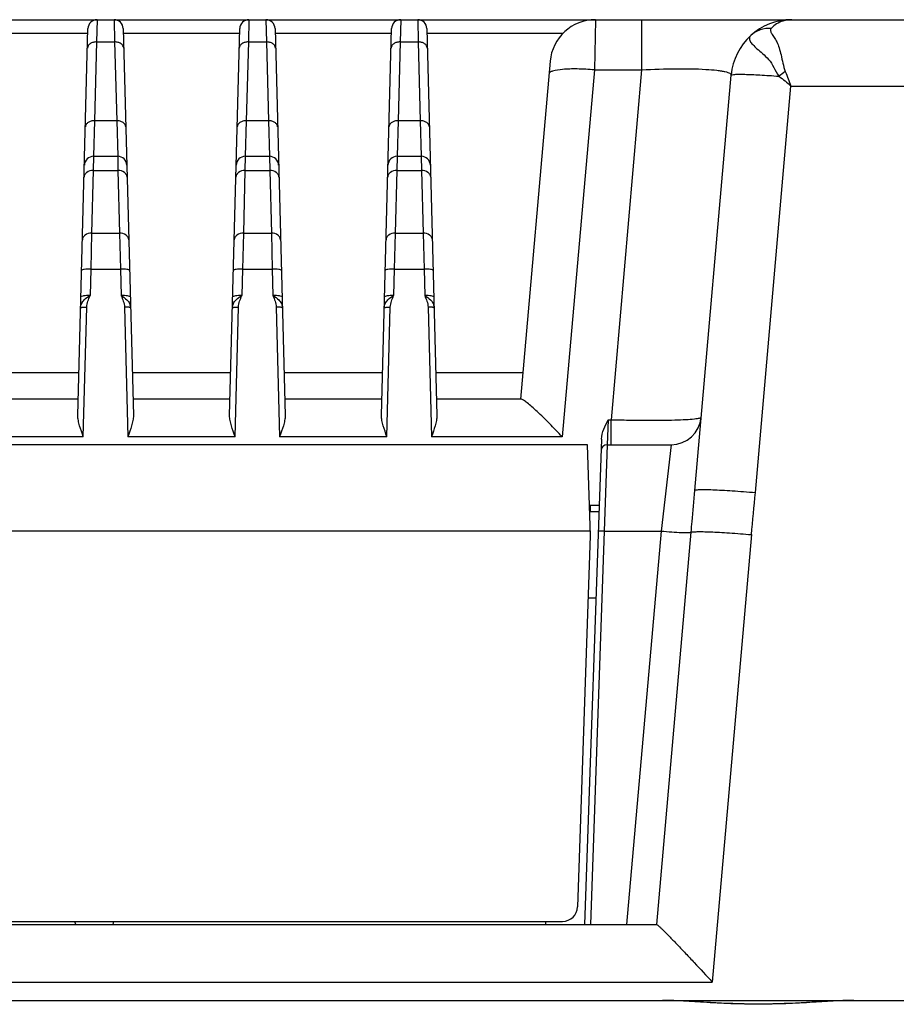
# Model space of a CAD drawing. Header units: millimetres. Extents: x 0 to 1189, y 0 to 841.
# Tile 15 of 37: x 347 to 376, y 759 to 791. Entities that reach past the tile are written whole.
import ezdxf

# ---------------------------------------------------------------- set-up
doc = ezdxf.new("R2010")
doc.units = ezdxf.units.MM
doc.header["$LTSCALE"] = 65.395
doc.layers.add('11_COMPONENTS', color=7, linetype='CONTINUOUS')

msp = doc.modelspace()

# ---------------------------------------------------------------- linework, layer by layer
at = {"layer": '11_COMPONENTS'}
for p, q in [((243.906, 791.086), (430.166, 791.086)), ((349.255, 791.086), (349.238, 790.354)), ((349.816, 791.086), (349.833, 790.354)), ((354.255, 791.086), (354.238, 790.354)), ((354.816, 791.086), (354.833, 790.354)), ((359.255, 791.086), (359.238, 790.354)), ((359.816, 791.086), (359.833, 790.354)), ((365.671, 791.086), (365.635, 789.433)), ((367.192, 791.086), (367.192, 789.433)), ((345.12, 790.647), (348.951, 790.647)), ((348.621, 778.047), (348.955, 790.794)), ((350.116, 790.794), (350.45, 778.047)), ((350.12, 790.647), (353.951, 790.647)), ((353.621, 778.047), (353.955, 790.794)), ((355.116, 790.794), (355.45, 778.047)), ((355.12, 790.647), (358.951, 790.647)), ((358.621, 778.047), (358.955, 790.794)), ((360.116, 790.794), (360.45, 778.047)), ((360.12, 790.647), (364.61, 790.647)), ((349.238, 790.354), (349.17, 787.757)), ((349.238, 790.354), (349.833, 790.354)), ((349.833, 790.354), (349.901, 787.757)), ((354.238, 790.354), (354.17, 787.757)), ((354.238, 790.354), (354.833, 790.354)), ((354.833, 790.354), (354.901, 787.757)), ((359.238, 790.354), (359.17, 787.757)), ((359.238, 790.354), (359.833, 790.354)), ((359.833, 790.354), (359.901, 787.757)), ((364.177, 789.717), (363.203, 778.586)), ((365.635, 789.433), (364.577, 777.346)), ((365.635, 789.433), (367.192, 789.433)), ((367.192, 789.433), (366.184, 777.912)), ((368.946, 775.583), (370.143, 789.26)), ((370.939, 775.513), (372.11, 788.9)), ((372.11, 788.9), (380.074, 788.9)), ((349.17, 787.757), (349.137, 786.586)), ((349.901, 787.757), (349.17, 787.757)), ((349.901, 787.757), (349.934, 786.586)), ((354.17, 787.757), (354.137, 786.586)), ((354.901, 787.757), (354.17, 787.757)), ((354.901, 787.757), (354.934, 786.586)), ((359.17, 787.757), (359.137, 786.586)), ((359.901, 787.757), (359.17, 787.757)), ((359.901, 787.757), (359.934, 786.586)), ((349.137, 786.586), (349.127, 786.118)), ((349.137, 786.586), (349.934, 786.586)), ((349.934, 786.586), (349.944, 786.118)), ((354.137, 786.586), (354.127, 786.118)), ((354.137, 786.586), (354.934, 786.586)), ((354.934, 786.586), (354.944, 786.118)), ((359.137, 786.586), (359.127, 786.118)), ((359.137, 786.586), (359.934, 786.586)), ((359.934, 786.586), (359.944, 786.118)), ((349.127, 786.118), (349.073, 784.054)), ((349.127, 786.118), (349.944, 786.118)), ((349.944, 786.118), (349.998, 784.054)), ((354.127, 786.118), (354.073, 784.054)), ((354.127, 786.118), (354.944, 786.118)), ((354.944, 786.118), (354.998, 784.054)), ((359.127, 786.118), (359.073, 784.054)), ((359.127, 786.118), (359.944, 786.118)), ((359.944, 786.118), (359.998, 784.054)), ((349.073, 784.054), (349.046, 782.869)), ((349.073, 784.054), (349.998, 784.054)), ((349.998, 784.054), (350.025, 782.869)), ((354.073, 784.054), (354.046, 782.869)), ((354.073, 784.054), (354.998, 784.054)), ((354.998, 784.054), (355.025, 782.869)), ((359.073, 784.054), (359.046, 782.869)), ((359.073, 784.054), (359.998, 784.054)), ((359.998, 784.054), (360.025, 782.869)), ((349.046, 782.869), (349.024, 781.999)), ((349.046, 782.869), (350.025, 782.869)), ((350.025, 782.869), (350.047, 781.999)), ((354.046, 782.869), (354.024, 781.999)), ((354.046, 782.869), (355.025, 782.869)), ((355.025, 782.869), (355.047, 781.999)), ((359.046, 782.869), (359.024, 781.999)), ((359.046, 782.869), (360.025, 782.869)), ((360.025, 782.869), (360.047, 781.999)), ((348.802, 777.346), (348.914, 781.621)), ((350.157, 781.621), (350.269, 777.346)), ((353.802, 777.346), (353.914, 781.621)), ((355.157, 781.621), (355.269, 777.346)), ((358.802, 777.346), (358.914, 781.621)), ((360.157, 781.621), (360.269, 777.346)), ((345.413, 779.465), (348.659, 779.465)), ((350.413, 779.465), (353.659, 779.465)), ((355.413, 779.465), (358.659, 779.465)), ((360.413, 779.465), (363.28, 779.465)), ((348.636, 778.586), (345.436, 778.586)), ((353.636, 778.586), (350.436, 778.586)), ((358.636, 778.586), (355.436, 778.586)), ((363.222, 778.586), (360.436, 778.586)), ((366.09, 777.912), (366.056, 777.086)), ((366.09, 777.912), (366.184, 777.912)), ((366.184, 777.086), (366.184, 777.912)), ((348.802, 777.346), (345.269, 777.346)), ((353.802, 777.346), (350.269, 777.346)), ((358.802, 777.346), (355.269, 777.346)), ((364.577, 777.346), (360.269, 777.346)), ((365.407, 777.086), (308.665, 777.086)), ((365.869, 777.268), (365.311, 761.286)), ((365.511, 774.086), (365.407, 777.086)), ((366.056, 777.086), (365.963, 774.243)), ((366.056, 777.086), (368.162, 777.086)), ((368.162, 777.086), (367.83, 774.243)), ((365.793, 775.086), (365.476, 775.086)), ((365.511, 774.886), (365.511, 775.086)), ((365.483, 774.886), (365.786, 774.886)), ((365.506, 774.243), (308.565, 774.243)), ((365.085, 761.868), (365.511, 774.086)), ((365.963, 774.243), (365.51, 761.286)), ((365.963, 774.243), (367.83, 774.243)), ((367.83, 774.243), (366.696, 761.286)), ((367.692, 761.285), (368.822, 774.204)), ((370.807, 774.126), (369.518, 759.391)), ((365.44, 772.043), (365.686, 772.043)), ((306.387, 761.286), (367.684, 761.286)), ((309.486, 761.386), (364.585, 761.386)), ((348.552, 761.286), (348.527, 761.38)), ((349.797, 761.38), (349.771, 761.286)), ((364.036, 761.286), (364.036, 761.386)), ((304.553, 759.391), (369.518, 759.391)), ((165.545, 758.786), (367.468, 758.786)), ((367.377, 758.786), (508.526, 758.786)), ((369.459, 758.714), (368.774, 758.753))]:
    msp.add_line(p, q, dxfattribs=at)
for points in [[(368.774, 758.753), (368.614, 758.762), (368.46, 758.769), (368.311, 758.776), (368.169, 758.781), (368.034, 758.784), (367.906, 758.786), (367.878, 758.786)], [(372.801, 758.724), (372.624, 758.714), (372.444, 758.705), (372.262, 758.695), (372.078, 758.687), (371.892, 758.68), (371.704, 758.674), (371.516, 758.669), (371.326, 758.665), (371.137, 758.664), (370.947, 758.664), (370.757, 758.665), (370.568, 758.669), (370.379, 758.673), (370.192, 758.679), (370.005, 758.687), (369.821, 758.695), (369.639, 758.704), (369.459, 758.714)], [(374.173, 758.786), (374.046, 758.784), (373.911, 758.781), (373.769, 758.776), (373.621, 758.77), (373.467, 758.762), (373.308, 758.754), (372.801, 758.724)]]:
    msp.add_lwpolyline(points, dxfattribs=at)
for centre, radius, start, end in [((349.255, 790.786), 0.3, 90, 178.5), ((349.816, 790.786), 0.3, 1.5, 90), ((354.255, 790.786), 0.3, 90, 178.5), ((354.816, 790.786), 0.3, 1.5, 90), ((359.255, 790.786), 0.3, 90, 178.5), ((359.816, 790.786), 0.3, 1.5, 90), ((365.671, 789.586), 1.5, 90, 175), ((372.135, 789.086), 2, 90, 175), ((374.986, 784.817), 5.492, 123.8968, 126.6032), ((349.137, 786.286), 0.3, 90, 178.5), ((349.934, 786.286), 0.3, 1.5, 90), ((354.137, 786.286), 0.3, 90, 178.5), ((354.934, 786.286), 0.3, 1.5, 90), ((359.137, 786.286), 0.3, 90, 178.5), ((359.934, 786.286), 0.3, 1.5, 90), ((368.162, 778.086), 1, 270, 355), ((366.056, 776.886), 0.2, 90, 178), ((364.585, 761.886), 0.5, 270, 358)]:
    msp.add_arc(centre, radius, start, end, dxfattribs=at)
for points, knots in [([(372.135, 791.086), (372.038, 791.086), (371.789, 791.05), (371.564, 790.912), (371.462, 790.8)], [0, 0, 0, 0, 0.39115, 1, 1, 1, 1]), ([(371.462, 790.8), (371.34, 790.807), (371.093, 790.773), (370.878, 790.646), (370.789, 790.565)], [0, 0, 0, 0, 0.503688, 1, 1, 1, 1]), ([(371.462, 790.8), (371.453, 790.79), (371.438, 790.765), (371.437, 790.721), (371.452, 790.674), (371.49, 790.6), (371.56, 790.496), (371.65, 790.345), (371.729, 790.15), (371.788, 789.915), (371.844, 789.651), (371.888, 789.466), (371.924, 789.375)], [0, 0, 0, 0, 0.027094, 0.053862, 0.085044, 0.122442, 0.215945, 0.331525, 0.468256, 0.628074, 0.807902, 1, 1, 1, 1]), ([(349.238, 790.354), (349.2, 790.354), (349.126, 790.345), (349.029, 790.303), (348.958, 790.236), (348.939, 790.177), (348.938, 790.149)], [0, 0, 0, 0, 0.288087, 0.55515, 0.790225, 1, 1, 1, 1]), ([(350.133, 790.149), (350.132, 790.177), (350.113, 790.236), (350.043, 790.303), (349.945, 790.345), (349.871, 790.354), (349.833, 790.354)], [0, 0, 0, 0, 0.209775, 0.44485, 0.711913, 1, 1, 1, 1]), ([(354.238, 790.354), (354.2, 790.354), (354.126, 790.345), (354.029, 790.303), (353.958, 790.236), (353.939, 790.177), (353.938, 790.149)], [0, 0, 0, 0, 0.288087, 0.55515, 0.790225, 1, 1, 1, 1]), ([(355.133, 790.149), (355.132, 790.177), (355.113, 790.236), (355.043, 790.303), (354.945, 790.345), (354.871, 790.354), (354.833, 790.354)], [0, 0, 0, 0, 0.209775, 0.44485, 0.711913, 1, 1, 1, 1]), ([(359.238, 790.354), (359.2, 790.354), (359.126, 790.345), (359.029, 790.303), (358.958, 790.236), (358.939, 790.177), (358.938, 790.149)], [0, 0, 0, 0, 0.288087, 0.55515, 0.790225, 1, 1, 1, 1]), ([(360.133, 790.149), (360.132, 790.177), (360.113, 790.236), (360.043, 790.303), (359.945, 790.345), (359.871, 790.354), (359.833, 790.354)], [0, 0, 0, 0, 0.209775, 0.44485, 0.711913, 1, 1, 1, 1]), ([(370.789, 790.565), (370.765, 790.543), (370.726, 790.48), (370.765, 790.364), (370.859, 790.251), (371.001, 790.119), (371.184, 789.966), (371.391, 789.777), (371.553, 789.511), (371.648, 789.316), (371.712, 789.225)], [0, 0, 0, 0, 0.056013, 0.1158, 0.200637, 0.314859, 0.456283, 0.62055, 0.803854, 1, 1, 1, 1]), ([(365.635, 789.433), (365.446, 789.449), (365.096, 789.468), (364.637, 789.459), (364.333, 789.419), (364.182, 789.365), (364.142, 789.323), (364.141, 789.303)], [0, 0, 0, 0, 0.369894, 0.684263, 0.899461, 0.962475, 1, 1, 1, 1]), ([(367.192, 789.433), (367.576, 789.455), (368.282, 789.479), (369.11, 789.469), (369.601, 789.43), (369.81, 789.402), (369.929, 789.38), (370.023, 789.353), (370.095, 789.327), (370.145, 789.286), (370.143, 789.26)], [0, 0, 0, 0, 0.384477, 0.707219, 0.828732, 0.877553, 0.918007, 0.950005, 0.973713, 1, 1, 1, 1]), ([(370.143, 789.26), (370.143, 789.264), (370.155, 789.271), (370.192, 789.28), (370.277, 789.287), (370.414, 789.29), (370.602, 789.287), (370.832, 789.279), (371.1, 789.266), (371.398, 789.248), (371.605, 789.233), (371.712, 789.225)], [0, 0, 0, 0, 0.007191, 0.021835, 0.076646, 0.165086, 0.284914, 0.432816, 0.604631, 0.795497, 1, 1, 1, 1]), ([(349.17, 787.757), (349.132, 787.758), (349.058, 787.749), (348.961, 787.707), (348.89, 787.64), (348.871, 787.581), (348.87, 787.553)], [0, 0, 0, 0, 0.288087, 0.55515, 0.790225, 1, 1, 1, 1]), ([(350.201, 787.553), (350.2, 787.581), (350.181, 787.64), (350.111, 787.707), (350.013, 787.749), (349.939, 787.758), (349.901, 787.757)], [0, 0, 0, 0, 0.209775, 0.44485, 0.711913, 1, 1, 1, 1]), ([(354.17, 787.757), (354.132, 787.758), (354.058, 787.749), (353.961, 787.707), (353.89, 787.64), (353.871, 787.581), (353.87, 787.553)], [0, 0, 0, 0, 0.288087, 0.55515, 0.790225, 1, 1, 1, 1]), ([(355.201, 787.553), (355.2, 787.581), (355.181, 787.64), (355.111, 787.707), (355.013, 787.749), (354.939, 787.758), (354.901, 787.757)], [0, 0, 0, 0, 0.209775, 0.44485, 0.711913, 1, 1, 1, 1]), ([(359.17, 787.757), (359.132, 787.758), (359.058, 787.749), (358.961, 787.707), (358.89, 787.64), (358.871, 787.581), (358.87, 787.553)], [0, 0, 0, 0, 0.288087, 0.55515, 0.790225, 1, 1, 1, 1]), ([(360.201, 787.553), (360.2, 787.581), (360.181, 787.64), (360.111, 787.707), (360.013, 787.749), (359.939, 787.758), (359.901, 787.757)], [0, 0, 0, 0, 0.209775, 0.44485, 0.711913, 1, 1, 1, 1]), ([(349.127, 786.118), (349.054, 786.119), (348.942, 786.089), (348.846, 785.989), (348.828, 785.926), (348.827, 785.896)], [0, 0, 0, 0, 0.539576, 0.779391, 1, 1, 1, 1]), ([(350.244, 785.896), (350.243, 785.926), (350.225, 785.989), (350.129, 786.089), (350.017, 786.119), (349.944, 786.118)], [0, 0, 0, 0, 0.220609, 0.460424, 1, 1, 1, 1]), ([(354.127, 786.118), (354.054, 786.119), (353.942, 786.089), (353.846, 785.989), (353.828, 785.926), (353.827, 785.896)], [0, 0, 0, 0, 0.539576, 0.779391, 1, 1, 1, 1]), ([(355.244, 785.896), (355.243, 785.926), (355.225, 785.989), (355.129, 786.089), (355.017, 786.119), (354.944, 786.118)], [0, 0, 0, 0, 0.220609, 0.460424, 1, 1, 1, 1]), ([(359.127, 786.118), (359.054, 786.119), (358.942, 786.089), (358.846, 785.989), (358.828, 785.926), (358.827, 785.896)], [0, 0, 0, 0, 0.539576, 0.779391, 1, 1, 1, 1]), ([(360.244, 785.896), (360.243, 785.926), (360.225, 785.989), (360.129, 786.089), (360.017, 786.119), (359.944, 786.118)], [0, 0, 0, 0, 0.220609, 0.460424, 1, 1, 1, 1]), ([(349.073, 784.054), (349, 784.055), (348.888, 784.025), (348.792, 783.924), (348.774, 783.862), (348.773, 783.832)], [0, 0, 0, 0, 0.539576, 0.779391, 1, 1, 1, 1]), ([(350.298, 783.832), (350.297, 783.862), (350.279, 783.924), (350.183, 784.025), (350.071, 784.055), (349.998, 784.054)], [0, 0, 0, 0, 0.220609, 0.460424, 1, 1, 1, 1]), ([(354.073, 784.054), (354, 784.055), (353.888, 784.025), (353.792, 783.924), (353.774, 783.862), (353.773, 783.832)], [0, 0, 0, 0, 0.539576, 0.779391, 1, 1, 1, 1]), ([(355.298, 783.832), (355.297, 783.862), (355.279, 783.924), (355.183, 784.025), (355.071, 784.055), (354.998, 784.054)], [0, 0, 0, 0, 0.220609, 0.460424, 1, 1, 1, 1]), ([(359.073, 784.054), (359, 784.055), (358.888, 784.025), (358.792, 783.924), (358.774, 783.862), (358.773, 783.832)], [0, 0, 0, 0, 0.539576, 0.779391, 1, 1, 1, 1]), ([(360.298, 783.832), (360.297, 783.862), (360.279, 783.924), (360.183, 784.025), (360.071, 784.055), (359.998, 784.054)], [0, 0, 0, 0, 0.220609, 0.460424, 1, 1, 1, 1]), ([(349.046, 782.869), (349.008, 782.87), (348.938, 782.87), (348.843, 782.861), (348.785, 782.851), (348.747, 782.835), (348.747, 782.825)], [0, 0, 0, 0, 0.370413, 0.686021, 0.902344, 1, 1, 1, 1]), ([(350.325, 782.825), (350.324, 782.835), (350.286, 782.851), (350.229, 782.861), (350.133, 782.87), (350.063, 782.87), (350.025, 782.869)], [0, 0, 0, 0, 0.097656, 0.313979, 0.629587, 1, 1, 1, 1]), ([(354.046, 782.869), (354.008, 782.87), (353.938, 782.87), (353.843, 782.861), (353.785, 782.851), (353.747, 782.835), (353.747, 782.825)], [0, 0, 0, 0, 0.370413, 0.686021, 0.902344, 1, 1, 1, 1]), ([(355.325, 782.825), (355.324, 782.835), (355.286, 782.851), (355.229, 782.861), (355.133, 782.87), (355.063, 782.87), (355.025, 782.869)], [0, 0, 0, 0, 0.097656, 0.313979, 0.629587, 1, 1, 1, 1]), ([(359.046, 782.869), (359.008, 782.87), (358.938, 782.87), (358.843, 782.861), (358.785, 782.851), (358.747, 782.835), (358.747, 782.825)], [0, 0, 0, 0, 0.370413, 0.686021, 0.902344, 1, 1, 1, 1]), ([(360.325, 782.825), (360.324, 782.835), (360.286, 782.851), (360.229, 782.861), (360.133, 782.87), (360.063, 782.87), (360.025, 782.869)], [0, 0, 0, 0, 0.097656, 0.313979, 0.629587, 1, 1, 1, 1]), ([(349.024, 781.999), (348.986, 782), (348.916, 782), (348.82, 781.991), (348.762, 781.982), (348.724, 781.965), (348.724, 781.955)], [0, 0, 0, 0, 0.370456, 0.685991, 0.902332, 1, 1, 1, 1]), ([(350.347, 781.955), (350.347, 781.965), (350.309, 781.982), (350.251, 781.991), (350.155, 782), (350.086, 782), (350.047, 781.999)], [0, 0, 0, 0, 0.097668, 0.314009, 0.629544, 1, 1, 1, 1]), ([(354.024, 781.999), (353.986, 782), (353.916, 782), (353.82, 781.991), (353.762, 781.982), (353.724, 781.965), (353.724, 781.955)], [0, 0, 0, 0, 0.370456, 0.685991, 0.902332, 1, 1, 1, 1]), ([(355.347, 781.955), (355.347, 781.965), (355.309, 781.982), (355.251, 781.991), (355.155, 782), (355.086, 782), (355.047, 781.999)], [0, 0, 0, 0, 0.097668, 0.314009, 0.629544, 1, 1, 1, 1]), ([(359.024, 781.999), (358.986, 782), (358.916, 782), (358.82, 781.991), (358.762, 781.982), (358.724, 781.965), (358.724, 781.955)], [0, 0, 0, 0, 0.370456, 0.685991, 0.902332, 1, 1, 1, 1]), ([(360.347, 781.955), (360.347, 781.965), (360.309, 781.982), (360.251, 781.991), (360.155, 782), (360.086, 782), (360.047, 781.999)], [0, 0, 0, 0, 0.097668, 0.314009, 0.629544, 1, 1, 1, 1]), ([(348.714, 781.591), (348.716, 781.641), (348.739, 781.74), (348.798, 781.823), (348.832, 781.859)], [0, 0, 0, 0, 0.496157, 1, 1, 1, 1]), ([(348.714, 781.591), (348.714, 781.598), (348.74, 781.609), (348.778, 781.616), (348.842, 781.622), (348.889, 781.622), (348.914, 781.621)], [0, 0, 0, 0, 0.097641, 0.313971, 0.629584, 1, 1, 1, 1]), ([(350.357, 781.591), (350.357, 781.598), (350.331, 781.609), (350.293, 781.616), (350.229, 781.622), (350.182, 781.622), (350.157, 781.621)], [0, 0, 0, 0, 0.097661, 0.313986, 0.629592, 1, 1, 1, 1]), ([(350.24, 781.857), (350.275, 781.821), (350.333, 781.739), (350.356, 781.64), (350.357, 781.591)], [0, 0, 0, 0, 0.503568, 1, 1, 1, 1]), ([(353.714, 781.591), (353.716, 781.641), (353.739, 781.74), (353.798, 781.823), (353.832, 781.859)], [0, 0, 0, 0, 0.496157, 1, 1, 1, 1]), ([(353.714, 781.591), (353.714, 781.598), (353.74, 781.609), (353.778, 781.616), (353.842, 781.622), (353.889, 781.622), (353.914, 781.621)], [0, 0, 0, 0, 0.097641, 0.313971, 0.629584, 1, 1, 1, 1]), ([(355.357, 781.591), (355.357, 781.598), (355.331, 781.609), (355.293, 781.616), (355.229, 781.622), (355.182, 781.622), (355.157, 781.621)], [0, 0, 0, 0, 0.097661, 0.313986, 0.629592, 1, 1, 1, 1]), ([(355.24, 781.857), (355.275, 781.821), (355.333, 781.739), (355.356, 781.64), (355.357, 781.591)], [0, 0, 0, 0, 0.503568, 1, 1, 1, 1]), ([(358.714, 781.591), (358.716, 781.641), (358.739, 781.74), (358.798, 781.823), (358.832, 781.859)], [0, 0, 0, 0, 0.496157, 1, 1, 1, 1]), ([(358.714, 781.591), (358.714, 781.598), (358.74, 781.609), (358.778, 781.616), (358.842, 781.622), (358.889, 781.622), (358.914, 781.621)], [0, 0, 0, 0, 0.097641, 0.313971, 0.629584, 1, 1, 1, 1]), ([(360.357, 781.591), (360.357, 781.598), (360.331, 781.609), (360.293, 781.616), (360.229, 781.622), (360.182, 781.622), (360.157, 781.621)], [0, 0, 0, 0, 0.097661, 0.313986, 0.629592, 1, 1, 1, 1]), ([(360.24, 781.857), (360.275, 781.821), (360.333, 781.739), (360.356, 781.64), (360.357, 781.591)], [0, 0, 0, 0, 0.503568, 1, 1, 1, 1]), ([(364.577, 777.346), (364.438, 777.496), (364.231, 777.713), (363.955, 777.988), (363.763, 778.172), (363.587, 778.332), (363.436, 778.459), (363.328, 778.539), (363.26, 778.576), (363.233, 778.586), (363.222, 778.586)], [0, 0, 0, 0, 0.331844, 0.487965, 0.633462, 0.763991, 0.873663, 0.954833, 0.982202, 1, 1, 1, 1]), ([(348.802, 777.346), (348.76, 777.468), (348.697, 777.645), (348.635, 777.879), (348.62, 777.993), (348.621, 778.047)], [0, 0, 0, 0, 0.530403, 0.775694, 1, 1, 1, 1]), ([(350.45, 778.047), (350.451, 777.993), (350.436, 777.879), (350.374, 777.645), (350.311, 777.468), (350.269, 777.346)], [0, 0, 0, 0, 0.224285, 0.469572, 1, 1, 1, 1]), ([(353.802, 777.346), (353.76, 777.468), (353.697, 777.645), (353.635, 777.879), (353.62, 777.993), (353.621, 778.047)], [0, 0, 0, 0, 0.530403, 0.775694, 1, 1, 1, 1]), ([(355.45, 778.047), (355.451, 777.993), (355.436, 777.879), (355.374, 777.645), (355.311, 777.468), (355.269, 777.346)], [0, 0, 0, 0, 0.224285, 0.469572, 1, 1, 1, 1]), ([(358.802, 777.346), (358.76, 777.468), (358.697, 777.645), (358.635, 777.879), (358.62, 777.993), (358.621, 778.047)], [0, 0, 0, 0, 0.530403, 0.775694, 1, 1, 1, 1]), ([(360.45, 778.047), (360.451, 777.993), (360.436, 777.879), (360.374, 777.645), (360.311, 777.468), (360.269, 777.346)], [0, 0, 0, 0, 0.224285, 0.469572, 1, 1, 1, 1]), ([(366.184, 777.912), (366.378, 777.907), (366.757, 777.898), (367.308, 777.892), (367.815, 777.893), (368.259, 777.901), (368.624, 777.915), (368.871, 777.933), (369.019, 777.95), (369.091, 777.965), (369.134, 777.976), (369.157, 777.991), (369.158, 777.999)], [0, 0, 0, 0, 0.194399, 0.381154, 0.553146, 0.703783, 0.827399, 0.91949, 0.952694, 0.977019, 0.992473, 1, 1, 1, 1]), ([(365.869, 777.268), (365.873, 777.381), (365.938, 777.606), (366.039, 777.81), (366.09, 777.912)], [0, 0, 0, 0, 0.498637, 1, 1, 1, 1]), ([(368.822, 774.204), (368.833, 774.321), (368.873, 774.78), (368.916, 775.239), (368.946, 775.583)], [0, 0, 0, 0, 0.253351, 1, 1, 1, 1]), ([(368.946, 775.583), (368.947, 775.587), (368.963, 775.596), (368.991, 775.601), (369.041, 775.607), (369.14, 775.611), (369.307, 775.612), (369.551, 775.605), (369.849, 775.592), (370.188, 775.572), (370.556, 775.545), (370.81, 775.524), (370.939, 775.513)], [0, 0, 0, 0, 0.006991, 0.022163, 0.046379, 0.079591, 0.171902, 0.295817, 0.446696, 0.618794, 0.80563, 1, 1, 1, 1]), ([(365.963, 774.243), (365.937, 774.244), (365.89, 774.245), (365.835, 774.245), (365.799, 774.244), (365.78, 774.243), (365.77, 774.242), (365.763, 774.241), (365.763, 774.239)], [0, 0, 0, 0, 0.381207, 0.704415, 0.82838, 0.92088, 0.978301, 1, 1, 1, 1]), ([(367.83, 774.243), (367.95, 774.232), (368.174, 774.215), (368.44, 774.199), (368.617, 774.194), (368.713, 774.193), (368.778, 774.197), (368.812, 774.199), (368.822, 774.204)], [0, 0, 0, 0, 0.363984, 0.677988, 0.802579, 0.899661, 0.966069, 1, 1, 1, 1]), ([(368.822, 774.204), (368.842, 774.214), (368.911, 774.219), (369.04, 774.226), (369.232, 774.224), (369.477, 774.217), (369.767, 774.202), (370.216, 774.175), (370.567, 774.147), (370.807, 774.126)], [0, 0, 0, 0, 0.033929, 0.10033, 0.197421, 0.322012, 0.469901, 0.636033, 1, 1, 1, 1]), ([(367.684, 761.286), (367.685, 761.286), (367.688, 761.286), (367.691, 761.285), (367.692, 761.285)], [0, 0, 0, 0, 0.57117, 1, 1, 1, 1]), ([(367.692, 761.285), (367.703, 761.28), (367.729, 761.258), (367.777, 761.216), (367.844, 761.153), (367.964, 761.036), (368.142, 760.855), (368.381, 760.608), (368.646, 760.328), (369.029, 759.92), (369.321, 759.605), (369.518, 759.391)], [0, 0, 0, 0, 0.013236, 0.038037, 0.073359, 0.117871, 0.229112, 0.362301, 0.51039, 0.668343, 1, 1, 1, 1]), ([(374.187, 758.786), (373.99, 758.786), (373.542, 758.767), (372.493, 758.7), (371.035, 758.626), (369.577, 758.7), (368.528, 758.767), (368.08, 758.786), (367.883, 758.786)], [0, 0, 0, 0, 0.093689, 0.213083, 0.500025, 0.786957, 0.906334, 1, 1, 1, 1])]:
    msp.add_open_spline(points, degree=3, knots=knots, dxfattribs=at)
for points in [[(371.924, 789.375), (371.986, 789.216), (372.049, 789.059), (372.11, 788.9)], [(371.712, 789.225), (371.852, 789.126), (371.984, 789.016), (372.11, 788.9)], [(348.832, 781.859), (348.887, 781.915), (348.955, 781.959), (349.024, 781.999)], [(348.914, 781.621), (348.918, 781.752), (348.973, 781.878), (349.024, 781.999)], [(350.047, 781.999), (350.098, 781.878), (350.153, 781.752), (350.157, 781.621)], [(350.047, 781.999), (350.116, 781.959), (350.185, 781.914), (350.24, 781.857)], [(353.832, 781.859), (353.887, 781.915), (353.955, 781.959), (354.024, 781.999)], [(353.914, 781.621), (353.918, 781.752), (353.973, 781.878), (354.024, 781.999)], [(355.047, 781.999), (355.116, 781.959), (355.185, 781.914), (355.24, 781.857)], [(355.047, 781.999), (355.098, 781.878), (355.153, 781.752), (355.157, 781.621)], [(358.832, 781.859), (358.887, 781.915), (358.955, 781.959), (359.024, 781.999)], [(358.914, 781.621), (358.918, 781.752), (358.973, 781.878), (359.024, 781.999)], [(360.047, 781.999), (360.116, 781.959), (360.185, 781.914), (360.24, 781.857)], [(360.047, 781.999), (360.098, 781.878), (360.153, 781.752), (360.157, 781.621)], [(370.807, 774.126), (370.848, 774.589), (370.898, 775.051), (370.939, 775.513)]]:
    msp.add_open_spline(points, degree=3, dxfattribs=at)

doc.saveas('drawing.dxf')
